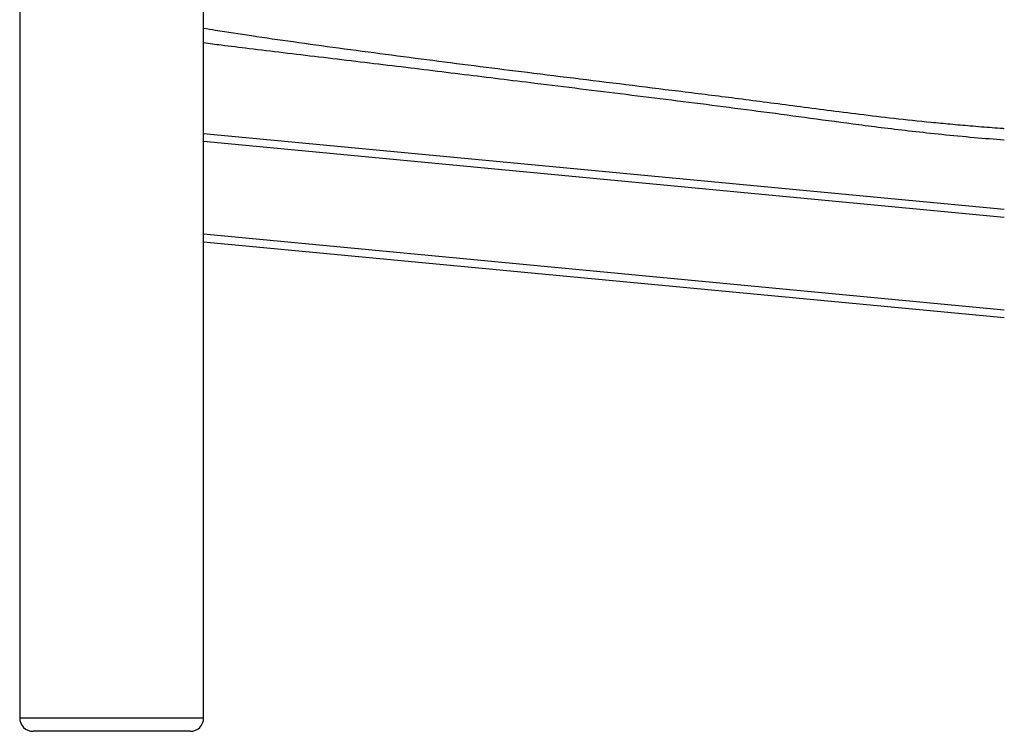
# Paper-space layout '_Right' of a CAD drawing. Header units: millimetres. Extents: x -155 to 619, y 0 to 686.
# Tile 1 of 9: x -34 to 330, y 0 to 263. Entities that reach past the tile are written whole.
import ezdxf

# ---------------------------------------------------------------- set-up
doc = ezdxf.new("R2010")
doc.units = ezdxf.units.MM

psp = doc.layouts.new('_Right')

# ---------------------------------------------------------------- linework, layer by layer
at = {"color": 7, "linetype": 'Continuous', "lineweight": 25}
for p, q in [((34, 5), (34, 422.64)), ((-34, 421.21), (-34, 5)), ((34, 221.14), (330, 193.13)), ((330, 190.12), (34, 218.13)), ((34, 183.98), (330, 155.97)), ((330, 152.95), (34, 180.97)), ((-34, 5), (34, 5)), ((29, 0), (-29, 0))]:
    psp.add_line(p, q, dxfattribs=at)
for centre, start, end in [((-29, 5), 180, 270), ((29, 5), 270, 0)]:
    psp.add_arc(centre, 5, start, end, dxfattribs=at)
for points, knots in [([(34, 260.16), (35.44, 259.91), (41.32, 258.88), (52.36, 257.23), (67.56, 255.03), (84.1, 252.77), (101.31, 250.47), (118.74, 248.2), (136.21, 245.96), (154.33, 243.69), (173.11, 241.37), (192.54, 238.98), (212.07, 236.56), (228.67, 234.48), (242.43, 232.71), (253.37, 231.29), (264.74, 229.78), (276.71, 228.26), (289.52, 226.74), (300.72, 225.55), (310.14, 224.64), (316.35, 224.09), (321.51, 223.67), (325.53, 223.35), (328.33, 223.14), (329.83, 223.03), (330, 223.02)], [0, 0, 0, 0, 0.0146965, 0.0600447, 0.1122562, 0.16909, 0.2278509, 0.286839, 0.3458708, 0.4048914, 0.470518, 0.5361001, 0.6017258, 0.6684195, 0.704326, 0.741207, 0.7793999, 0.8195935, 0.8625549, 0.9090565, 0.9328631, 0.9577508, 0.9717419, 0.9849035, 0.9982995, 1, 1, 1, 1]), ([(34, 254.75), (36.16, 254.47), (41.69, 253.75), (51.5, 252.55), (63.55, 251.09), (76.69, 249.52), (90.16, 247.91), (103.66, 246.28), (117.05, 244.65), (130.3, 243.03), (143.44, 241.41), (157.79, 239.64), (173.38, 237.72), (190.23, 235.64), (207.12, 233.53), (224.1, 231.39), (241.21, 229.17), (258.6, 226.84), (273.42, 224.79), (285.92, 223.2), (296.14, 221.99), (307.19, 220.8), (318.56, 219.7), (326.29, 219.08), (330, 218.78)], [0, 0, 0, 0, 0.022832, 0.058518, 0.10119, 0.145764, 0.191081, 0.236035, 0.280271, 0.323955, 0.36725, 0.410312, 0.46613, 0.522115, 0.578564, 0.635755, 0.693926, 0.75329, 0.815067, 0.848063, 0.883194, 0.921016, 0.962087, 1, 1, 1, 1])]:
    psp.add_open_spline(points, degree=3, knots=knots, dxfattribs=at)

doc.saveas('drawing.dxf')
